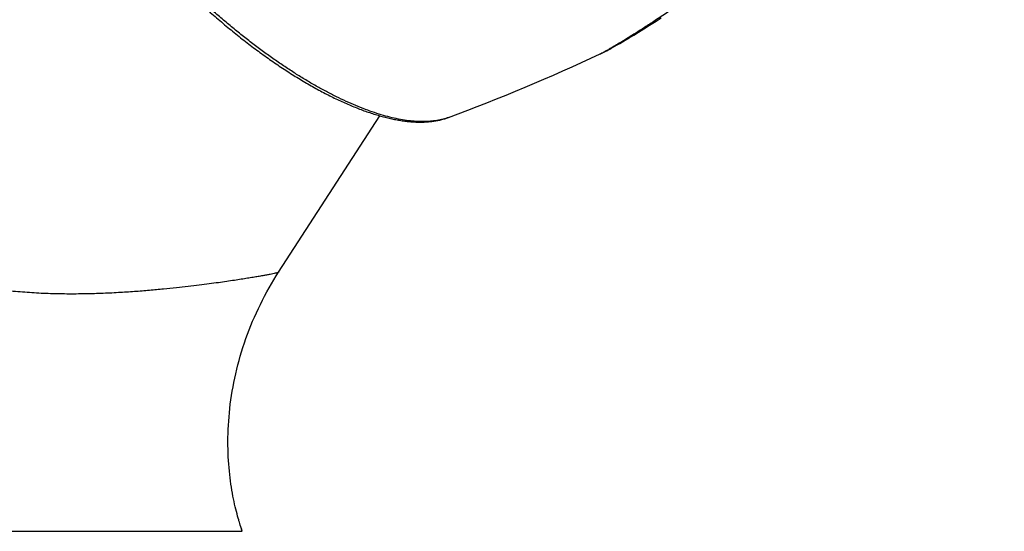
# Model space of a CAD drawing. Header units: millimetres. Extents: x 259 to 1803, y -542 to 1902.
# Tile 74 of 127: x 421 to 473, y 736 to 763. Entities that reach past the tile are written whole.
import ezdxf

# ---------------------------------------------------------------- set-up
doc = ezdxf.new("R2010")
doc.units = ezdxf.units.MM
doc.header["$LTSCALE"] = 30.734
doc.layers.get('0').update_dxf_attribs({"linetype": 'CONTINUOUS'})

msp = doc.modelspace()

# ---------------------------------------------------------------- linework, layer by layer
at = {"color": 7, "linetype": 'CONTINUOUS'}
for p, q in [((455.034, 762.991), (455.308, 763.166)), ((454.385, 762.583), (454.694, 762.776)), ((454.694, 762.776), (455.034, 762.991)), ((453.617, 762.113), (453.85, 762.254)), ((453.85, 762.254), (454.104, 762.409)), ((454.104, 762.409), (454.385, 762.583)), ((452.732, 761.597), (452.851, 761.664)), ((452.851, 761.664), (452.977, 761.736)), ((452.977, 761.736), (453.111, 761.813)), ((453.111, 761.813), (453.253, 761.896)), ((453.253, 761.896), (453.403, 761.985)), ((453.403, 761.985), (453.617, 762.113)), ((452.086, 761.261), (452.113, 761.273)), ((452.086, 761.261), (452.088, 761.261)), ((452.113, 761.273), (452.16, 761.296)), ((452.16, 761.296), (452.208, 761.319)), ((452.208, 761.319), (452.258, 761.344)), ((452.258, 761.344), (452.311, 761.371)), ((452.311, 761.371), (452.366, 761.399)), ((452.366, 761.399), (452.425, 761.43)), ((452.425, 761.43), (452.487, 761.463)), ((452.487, 761.463), (452.553, 761.498)), ((452.658, 761.556), (452.732, 761.597)), ((435.079, 749.734), (440.422, 757.994)), ((433.095, 736.241), (433.096, 736.24)), ((433.096, 736.24), (433.096, 736.239)), ((433.157, 736.054), (433.096, 736.239)), ((366.215, 736.054), (433.157, 736.054))]:
    msp.add_line(p, q, dxfattribs=at)
for points in [[(452.553, 761.498), (452.587, 761.517), (452.658, 761.556)], [(432.967, 736.655), (432.943, 736.738), (432.911, 736.853), (432.879, 736.973), (432.847, 737.096), (432.815, 737.222), (432.784, 737.353), (432.753, 737.488), (432.723, 737.627), (432.693, 737.769), (432.664, 737.916), (432.636, 738.067), (432.609, 738.222), (432.583, 738.381), (432.558, 738.544), (432.535, 738.711), (432.513, 738.882), (432.492, 739.057), (432.474, 739.236), (432.457, 739.419), (432.442, 739.606), (432.429, 739.797), (432.418, 739.991), (432.409, 740.188), (432.403, 740.389), (432.4, 740.592), (432.399, 740.799), (432.401, 741.008), (432.406, 741.22), (432.413, 741.435), (432.424, 741.651), (432.438, 741.87), (432.455, 742.091), (432.475, 742.314), (432.499, 742.538), (432.525, 742.764), (432.556, 742.991), (432.59, 743.22), (432.627, 743.449), (432.667, 743.679), (432.712, 743.91), (432.76, 744.142), (432.811, 744.374), (432.866, 744.606), (432.924, 744.838), (432.987, 745.071), (433.052, 745.303), (433.121, 745.535), (433.194, 745.766), (433.271, 745.997), (433.351, 746.227), (433.434, 746.457), (433.521, 746.686), (433.612, 746.914), (433.705, 747.141), (433.803, 747.367), (433.904, 747.591), (434.008, 747.815), (434.115, 748.037), (434.226, 748.257), (434.34, 748.476), (434.457, 748.692), (434.577, 748.908), (434.7, 749.121), (434.827, 749.332), (434.956, 749.541), (435.079, 749.735)], [(433.157, 736.054), (433.078, 736.294), (433.051, 736.377), (433.026, 736.458), (433.002, 736.536), (432.98, 736.611), (432.967, 736.655)]]:
    msp.add_lwpolyline(points, dxfattribs=at)
msp.add_arc((406.639, 858.667), 107.487, 290.37259, 295.01259, dxfattribs=at)
at = {"color": 9, "linetype": 'CONTINUOUS'}
for centre, radius, start, end in [((450.896, 763.82), 2.823, 294.9874, 295.393), ((421.97, 732.582), 11.712, 17.2448, 18.1969)]:
    msp.add_arc(centre, radius, start, end, dxfattribs=at)
for points, knots in [([(473.446, 777.128), (472.802, 776.562), (471.519, 775.451), (469.594, 773.831), (467.7, 772.284), (465.863, 770.827), (464.114, 769.478), (462.481, 768.251), (460.983, 767.153), (459.629, 766.183), (458.424, 765.337), (457.367, 764.608), (456.454, 763.99), (455.676, 763.471), (455.015, 763.037), (454.456, 762.676), (453.983, 762.375), (453.583, 762.125), (453.246, 761.917), (452.961, 761.745), (452.722, 761.605), (452.523, 761.49), (452.358, 761.399), (452.223, 761.328), (452.142, 761.287), (452.106, 761.27)], [0, 0, 0, 0, 0.096575, 0.191279, 0.283474, 0.372092, 0.455487, 0.532389, 0.602236, 0.664766, 0.720045, 0.768176, 0.809387, 0.844259, 0.873647, 0.898397, 0.919246, 0.936806, 0.951568, 0.963935, 0.974251, 0.982792, 0.989804, 0.995485, 1, 1, 1, 1]), ([(422.774, 748.607), (422.442, 748.62), (421.786, 748.656), (420.822, 748.741), (419.898, 748.856), (419.023, 749), (418.204, 749.17), (417.44, 749.363), (416.733, 749.577), (416.081, 749.808), (415.481, 750.054), (414.93, 750.313), (414.425, 750.585), (413.961, 750.867), (413.535, 751.16), (413.144, 751.463), (412.785, 751.776), (412.456, 752.099), (412.155, 752.433), (411.879, 752.779), (411.627, 753.137), (411.397, 753.51), (411.19, 753.899), (411.005, 754.306), (410.842, 754.733), (410.701, 755.183), (410.582, 755.66), (410.488, 756.167), (410.421, 756.709), (410.383, 757.289), (410.377, 757.914), (410.409, 758.589), (410.483, 759.323), (410.606, 760.121), (410.786, 760.989), (411.029, 761.931), (411.343, 762.947), (411.732, 764.029), (412.195, 765.162), (412.726, 766.32), (413.312, 767.476), (413.938, 768.6), (414.588, 769.673), (415.25, 770.677), (415.912, 771.605), (416.565, 772.452), (417.203, 773.218), (417.82, 773.902), (418.41, 774.507), (418.971, 775.036), (419.5, 775.495), (419.996, 775.888), (420.458, 776.222), (420.778, 776.43), (420.942, 776.529), (420.96, 776.541)], [0, 0, 0, 0, 0.025233, 0.049802, 0.073401, 0.095834, 0.116997, 0.136891, 0.155547, 0.172997, 0.189344, 0.204695, 0.219153, 0.232845, 0.245872, 0.258336, 0.270329, 0.281943, 0.293279, 0.30443, 0.315478, 0.326506, 0.337604, 0.34886, 0.360379, 0.372273, 0.384641, 0.397627, 0.411369, 0.425999, 0.441715, 0.458728, 0.477269, 0.49759, 0.519915, 0.544465, 0.571361, 0.60054, 0.631677, 0.664149, 0.697153, 0.729904, 0.761756, 0.792253, 0.821112, 0.84818, 0.873374, 0.896652, 0.918009, 0.937485, 0.955148, 0.971097, 0.985456, 0.998373, 1, 1, 1, 1]), ([(444.058, 757.903), (443.964, 757.869), (443.763, 757.805), (443.443, 757.737), (443.096, 757.695), (442.728, 757.68), (442.342, 757.692), (441.936, 757.731), (441.512, 757.798), (441.072, 757.891), (440.615, 758.011), (440.144, 758.157), (439.658, 758.329), (439.159, 758.527), (438.648, 758.75), (438.127, 758.998), (437.596, 759.27), (437.056, 759.565), (436.509, 759.884), (435.956, 760.225), (435.399, 760.587), (434.837, 760.971), (434.273, 761.374), (433.708, 761.796), (433.143, 762.236), (432.579, 762.693), (432.017, 763.167), (431.46, 763.655), (430.907, 764.158), (430.36, 764.673), (429.821, 765.2), (429.468, 765.559), (429.292, 765.74)], [0, 0, 0, 0, 0.017278, 0.03642, 0.056518, 0.077671, 0.099957, 0.12343, 0.148131, 0.174083, 0.201295, 0.229766, 0.259482, 0.290425, 0.322564, 0.355865, 0.390286, 0.425779, 0.462294, 0.499773, 0.538157, 0.577381, 0.617379, 0.658081, 0.699415, 0.741307, 0.78368, 0.826456, 0.869557, 0.912902, 0.95641, 1, 1, 1, 1]), ([(435.079, 749.735), (435.079, 749.735), (435.079, 749.726), (435.034, 749.714), (434.984, 749.695), (434.886, 749.673), (434.766, 749.646), (434.614, 749.616), (434.435, 749.582), (434.226, 749.545), (433.989, 749.503), (433.721, 749.458), (433.422, 749.409), (433.212, 749.375), (433.102, 749.358)], [0, 0, 0, 0, 0.000151, 0.016082, 0.04788, 0.095143, 0.157288, 0.23389, 0.324723, 0.429763, 0.54914, 0.683401, 0.833484, 1, 1, 1, 1]), ([(433.102, 749.358), (432.981, 749.34), (432.726, 749.301), (432.322, 749.241), (431.878, 749.178), (431.392, 749.113), (430.862, 749.045), (430.284, 748.975), (429.655, 748.905), (428.973, 748.835), (428.235, 748.768), (427.439, 748.705), (426.586, 748.65), (425.681, 748.607), (424.733, 748.582), (423.76, 748.579), (423.103, 748.594), (422.774, 748.607)], [0, 0, 0, 0, 0.035378, 0.074705, 0.117965, 0.165163, 0.216635, 0.272655, 0.333541, 0.399583, 0.471043, 0.548011, 0.630533, 0.71827, 0.810176, 0.904703, 1, 1, 1, 1])]:
    msp.add_open_spline(points, degree=3, knots=knots, dxfattribs=at)
at = {"color": 7, "linetype": 'CONTINUOUS'}
msp.add_open_spline([(429.184, 765.635), (429.289, 765.527), (429.501, 765.311), (429.821, 764.991), (430.145, 764.674), (430.472, 764.362), (430.801, 764.055), (431.132, 763.752), (431.465, 763.454), (431.801, 763.161), (432.137, 762.874), (432.476, 762.592), (432.815, 762.316), (433.155, 762.046), (433.495, 761.782), (433.836, 761.525), (434.177, 761.274), (434.517, 761.031), (434.857, 760.794), (435.197, 760.564), (435.535, 760.342), (435.873, 760.128), (436.208, 759.921), (436.542, 759.723), (436.875, 759.532), (437.205, 759.35), (437.532, 759.176), (437.857, 759.011), (438.18, 758.854), (438.499, 758.707), (438.815, 758.568), (439.127, 758.439), (439.436, 758.319), (439.741, 758.208), (440.041, 758.108), (440.338, 758.017), (440.629, 757.935), (440.916, 757.864), (441.198, 757.804), (441.475, 757.753), (441.745, 757.713), (442.01, 757.684), (442.268, 757.666), (442.52, 757.658), (442.764, 757.661), (443.001, 757.675), (443.229, 757.7), (443.449, 757.735), (443.661, 757.78), (443.863, 757.836), (443.994, 757.88), (444.058, 757.903)], degree=3, knots=[0, 0, 0, 0, 0.026029, 0.052041, 0.078019, 0.103946, 0.129805, 0.155578, 0.181252, 0.206807, 0.232228, 0.2575, 0.282604, 0.307529, 0.332254, 0.356768, 0.381057, 0.405101, 0.428893, 0.452412, 0.475651, 0.498595, 0.521229, 0.543549, 0.565531, 0.587177, 0.60847, 0.629401, 0.649968, 0.670149, 0.689953, 0.709361, 0.728373, 0.746986, 0.765185, 0.782983, 0.800359, 0.817324, 0.83387, 0.849994, 0.865707, 0.880982, 0.895846, 0.910283, 0.924298, 0.937903, 0.951079, 0.963869, 0.97627, 0.988304, 1, 1, 1, 1], dxfattribs=at)

doc.saveas('drawing.dxf')
